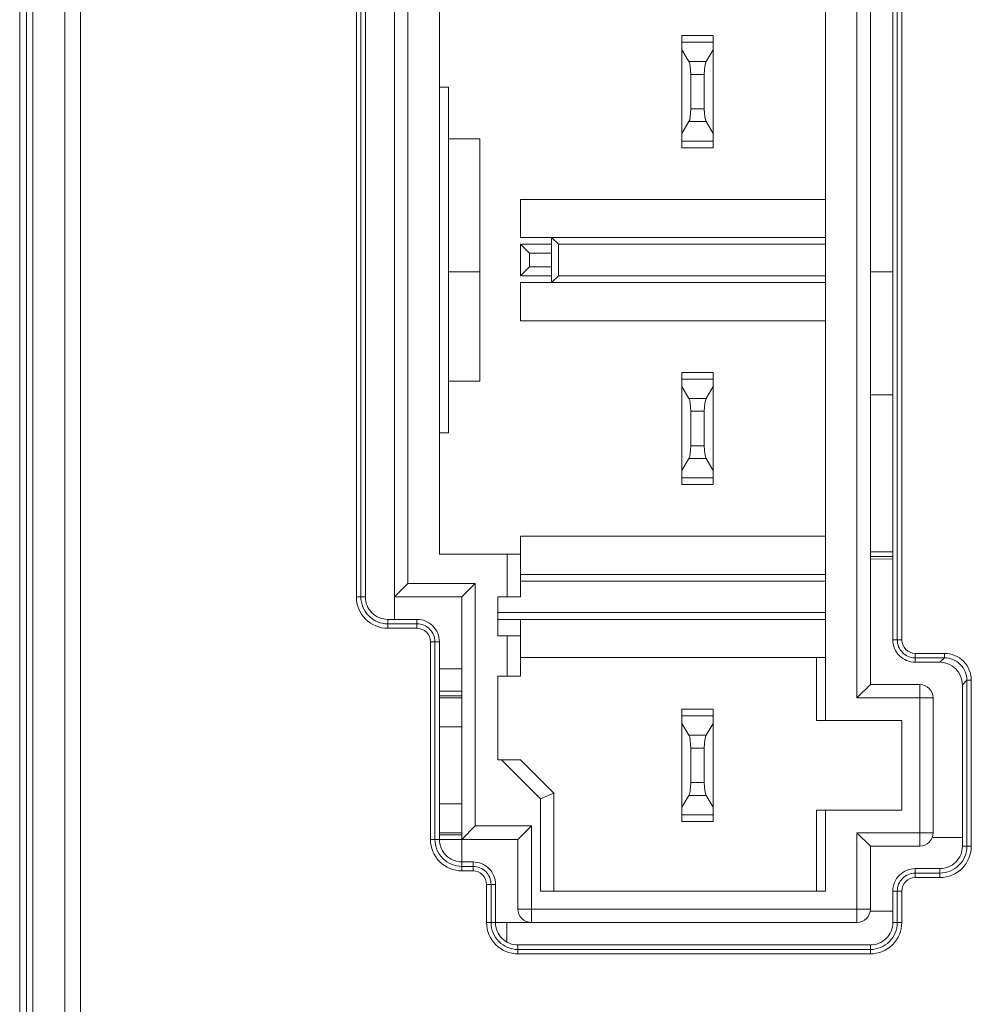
# Model space of a CAD drawing. Header units: millimetres. Extents: x -371 to 373, y -280 to 256.
# Tile 32 of 103: x -328 to -307, y 101 to 123. Entities that reach past the tile are written whole.
import ezdxf

# ---------------------------------------------------------------- set-up
doc = ezdxf.new("R2010")
doc.units = ezdxf.units.MM
doc.header["$MEASUREMENT"] = 0
doc.layers.add('layer 1', color=7, linetype='Continuous')

msp = doc.modelspace()

# ---------------------------------------------------------------- linework, layer by layer
at = {"layer": 'layer 1', "lineweight": 9}
for points in [[(-327.7082, 19.5762), (-327.7082, 19.5762), (-327.7082, 188.8762), (-327.7082, 188.8762)], [(-327.5582, 19.7265), (-327.5582, 19.7265), (-327.5582, 188.7259), (-327.5582, 188.7259)], [(-326.3511, 19.906), (-326.3511, 19.906), (-326.3511, 188.5464), (-326.3511, 188.5464)], [(-327.4117, 20.3934), (-327.4117, 20.3934), (-327.4117, 188.0591), (-327.4117, 188.0591)], [(-326.7046, 188.0591), (-326.7046, 188.0591), (-326.7046, 20.3934), (-326.7046, 20.3934)], [(-309.0582, 107.9762), (-309.0582, 107.9762), (-309.0582, 132.4762), (-309.0582, 132.4762)], [(-308.2582, 109.2705), (-308.2582, 109.2705), (-308.2582, 132.4762), (-308.2582, 132.4762)], [(-308.1583, 132.4762), (-308.1583, 132.4762), (-308.1583, 109.2705), (-308.1583, 109.2705)], [(-308.0589, 132.4762), (-308.0589, 132.4762), (-308.059, 109.2705), (-308.059, 109.2705)], [(-308.7582, 132.1762), (-308.7582, 132.1762), (-308.7582, 108.2762), (-308.7582, 108.2762)], [(-309.7582, 131.7762), (-309.7582, 131.7762), (-309.7582, 107.4762), (-309.7582, 107.4762)], [(-319.3582, 109.7262), (-319.3582, 109.7262), (-319.3582, 125.7262), (-319.3582, 125.7262)], [(-320.2075, 125.2262), (-320.2075, 125.2262), (-320.2075, 110.2262), (-320.2075, 110.2262)], [(-320.1081, 110.2262), (-320.1081, 110.2262), (-320.1081, 125.2262), (-320.1081, 125.2262)], [(-320.0082, 110.2262), (-320.0082, 110.2262), (-320.0082, 125.2262), (-320.0082, 125.2262)], [(-319.0582, 124.9262), (-319.0582, 124.9262), (-319.0582, 110.5262), (-319.0582, 110.5262)], [(-318.3582, 111.1762), (-318.3582, 111.1762), (-318.3582, 124.2762), (-318.3582, 124.2762)], [(-312.9582, 120.2262), (-312.9582, 120.2262), (-312.9582, 122.7262), (-312.9582, 122.7262)], [(-312.9582, 122.7262), (-312.9582, 122.7262), (-312.2582, 122.7262), (-312.2582, 122.7262)], [(-312.9582, 122.5762), (-312.9582, 122.5762), (-312.2582, 122.5762), (-312.2582, 122.5762)], [(-312.2582, 120.2262), (-312.2582, 120.2262), (-312.2582, 122.7262), (-312.2582, 122.7262)], [(-312.9582, 122.4096), (-312.9582, 122.4096), (-312.7992, 122.1446), (-312.7992, 122.1446)], [(-312.4172, 122.1446), (-312.4172, 122.1446), (-312.2582, 122.4096), (-312.2582, 122.4096)], [(-312.7992, 122.1446), (-312.7992, 122.1446), (-312.4172, 122.1446), (-312.4172, 122.1446)], [(-312.7582, 121.86), (-312.7582, 121.9891), (-312.7747, 122.1038), (-312.7992, 122.1446)], [(-312.4172, 122.1446), (-312.4417, 122.1038), (-312.4582, 121.9891), (-312.4582, 121.86)], [(-312.7582, 121.0924), (-312.7582, 121.0924), (-312.7582, 121.86), (-312.7582, 121.86)], [(-312.4582, 121.86), (-312.4582, 121.86), (-312.7582, 121.86), (-312.7582, 121.86)], [(-312.4582, 121.86), (-312.4582, 121.86), (-312.4582, 121.0924), (-312.4582, 121.0924)], [(-318.1582, 121.5762), (-318.1582, 121.5762), (-318.3582, 121.5762), (-318.3582, 121.5762)], [(-318.1582, 113.8762), (-318.1582, 113.8762), (-318.1582, 121.5762), (-318.1582, 121.5762)], [(-312.7992, 120.8078), (-312.7747, 120.8487), (-312.7582, 120.9633), (-312.7582, 121.0924)], [(-312.7582, 121.0924), (-312.7582, 121.0924), (-312.4582, 121.0924), (-312.4582, 121.0924)], [(-312.4582, 121.0924), (-312.4582, 120.9633), (-312.4417, 120.8487), (-312.4172, 120.8078)], [(-312.7992, 120.8078), (-312.7992, 120.8078), (-312.9582, 120.5429), (-312.9582, 120.5429)], [(-312.4172, 120.8078), (-312.4172, 120.8078), (-312.7992, 120.8078), (-312.7992, 120.8078)], [(-312.4172, 120.8078), (-312.4172, 120.8078), (-312.2582, 120.5429), (-312.2582, 120.5429)], [(-318.1582, 120.4262), (-318.1582, 120.4262), (-317.4582, 120.4262), (-317.4582, 120.4262)], [(-317.4582, 120.4262), (-317.4582, 120.4262), (-317.4582, 115.0262), (-317.4582, 115.0262)], [(-312.9582, 120.3762), (-312.9582, 120.3762), (-312.2582, 120.3762), (-312.2582, 120.3762)], [(-312.9582, 120.2262), (-312.9582, 120.2262), (-312.2582, 120.2262), (-312.2582, 120.2262)], [(-316.5482, 118.2262), (-316.5482, 118.2262), (-316.5482, 119.0762), (-316.5482, 119.0762)], [(-316.5482, 119.0762), (-316.5482, 119.0762), (-309.7582, 119.0762), (-309.7582, 119.0762)], [(-316.5482, 118.2262), (-316.5482, 118.2262), (-309.7582, 118.2262), (-309.7582, 118.2262)], [(-315.8582, 117.2262), (-315.8582, 117.2262), (-315.8582, 118.2262), (-315.8582, 118.2262)], [(-315.8582, 118.2262), (-315.8582, 118.2262), (-315.7082, 118.0762), (-315.7082, 118.0762)], [(-316.5482, 118.0762), (-316.5482, 118.0762), (-316.5482, 117.3762), (-316.5482, 117.3762)], [(-316.5482, 118.0762), (-316.5482, 118.0762), (-316.3482, 117.8762), (-316.3482, 117.8762)], [(-315.8582, 118.0762), (-315.8582, 118.0762), (-316.5482, 118.0762), (-316.5482, 118.0762)], [(-315.7082, 118.0762), (-315.7082, 118.0762), (-315.7082, 117.3762), (-315.7082, 117.3762)], [(-315.7082, 118.0762), (-315.7082, 118.0762), (-309.7582, 118.0762), (-309.7582, 118.0762)], [(-316.3482, 117.8762), (-316.3482, 117.8762), (-316.3482, 117.5762), (-316.3482, 117.5762)], [(-315.8582, 117.8762), (-315.8582, 117.8762), (-316.3482, 117.8762), (-316.3482, 117.8762)], [(-316.5482, 117.3762), (-316.5482, 117.3762), (-316.3482, 117.5762), (-316.3482, 117.5762)], [(-316.3482, 117.5762), (-316.3482, 117.5762), (-315.8582, 117.5762), (-315.8582, 117.5762)], [(-318.1582, 117.4662), (-318.1582, 117.4662), (-317.4582, 117.4662), (-317.4582, 117.4662)], [(-315.8582, 117.3762), (-315.8582, 117.3762), (-316.5482, 117.3762), (-316.5482, 117.3762)], [(-315.7082, 117.3762), (-315.7082, 117.3762), (-315.8582, 117.2262), (-315.8582, 117.2262)], [(-315.7082, 117.3762), (-315.7082, 117.3762), (-309.7582, 117.3762), (-309.7582, 117.3762)], [(-308.7582, 117.4662), (-308.7582, 117.4662), (-308.2582, 117.4662), (-308.2582, 117.4662)], [(-316.5482, 116.3762), (-316.5482, 116.3762), (-316.5482, 117.2262), (-316.5482, 117.2262)], [(-316.5482, 117.2262), (-316.5482, 117.2262), (-309.7582, 117.2262), (-309.7582, 117.2262)], [(-309.7582, 116.3762), (-309.7582, 116.3762), (-316.5482, 116.3762), (-316.5482, 116.3762)], [(-312.9582, 112.7262), (-312.9582, 112.7262), (-312.9582, 115.2262), (-312.9582, 115.2262)], [(-312.9582, 115.2262), (-312.9582, 115.2262), (-312.2582, 115.2262), (-312.2582, 115.2262)], [(-312.2582, 112.7262), (-312.2582, 112.7262), (-312.2582, 115.2262), (-312.2582, 115.2262)], [(-317.4582, 115.0262), (-317.4582, 115.0262), (-318.1582, 115.0262), (-318.1582, 115.0262)], [(-312.9582, 115.0762), (-312.9582, 115.0762), (-312.2582, 115.0762), (-312.2582, 115.0762)], [(-312.9582, 114.9096), (-312.9582, 114.9096), (-312.7992, 114.6446), (-312.7992, 114.6446)], [(-312.4172, 114.6446), (-312.4172, 114.6446), (-312.2582, 114.9096), (-312.2582, 114.9096)], [(-308.7582, 114.7262), (-308.7582, 114.7262), (-308.2582, 114.7262), (-308.2582, 114.7262)], [(-312.7992, 114.6446), (-312.7992, 114.6446), (-312.4172, 114.6446), (-312.4172, 114.6446)], [(-312.7582, 114.36), (-312.7582, 114.4891), (-312.7747, 114.6038), (-312.7992, 114.6446)], [(-312.4172, 114.6446), (-312.4417, 114.6038), (-312.4582, 114.4891), (-312.4582, 114.36)], [(-312.7582, 113.5924), (-312.7582, 113.5924), (-312.7582, 114.36), (-312.7582, 114.36)], [(-312.4582, 114.36), (-312.4582, 114.36), (-312.7582, 114.36), (-312.7582, 114.36)], [(-312.4582, 114.36), (-312.4582, 114.36), (-312.4582, 113.5924), (-312.4582, 113.5924)], [(-318.3582, 113.8762), (-318.3582, 113.8762), (-318.1582, 113.8762), (-318.1582, 113.8762)], [(-312.7992, 113.3078), (-312.7747, 113.3487), (-312.7582, 113.4633), (-312.7582, 113.5924)], [(-312.7582, 113.5924), (-312.7582, 113.5924), (-312.4582, 113.5924), (-312.4582, 113.5924)], [(-312.4582, 113.5924), (-312.4582, 113.4633), (-312.4417, 113.3487), (-312.4172, 113.3078)], [(-312.7992, 113.3078), (-312.7992, 113.3078), (-312.9582, 113.0429), (-312.9582, 113.0429)], [(-312.4172, 113.3078), (-312.4172, 113.3078), (-312.7992, 113.3078), (-312.7992, 113.3078)], [(-312.4172, 113.3078), (-312.4172, 113.3078), (-312.2582, 113.0429), (-312.2582, 113.0429)], [(-312.9582, 112.8762), (-312.9582, 112.8762), (-312.2582, 112.8762), (-312.2582, 112.8762)], [(-312.9582, 112.7262), (-312.9582, 112.7262), (-312.2582, 112.7262), (-312.2582, 112.7262)], [(-316.5482, 110.2262), (-316.5482, 110.2262), (-316.5482, 111.5762), (-316.5482, 111.5762)], [(-316.5482, 111.5762), (-316.5482, 111.5762), (-309.7582, 111.5762), (-309.7582, 111.5762)], [(-318.3582, 111.1762), (-318.3582, 111.1762), (-316.5482, 111.1762), (-316.5482, 111.1762)], [(-316.8482, 111.1762), (-316.8482, 111.1762), (-316.8482, 110.2262), (-316.8482, 110.2262)], [(-308.7582, 111.2262), (-308.7582, 111.2262), (-308.2582, 111.2262), (-308.2582, 111.2262)], [(-308.7582, 111.1262), (-308.7582, 111.1262), (-308.2582, 111.1262), (-308.2582, 111.1262)], [(-308.2582, 111.0731), (-308.2582, 111.0731), (-308.7582, 111.0687), (-308.7582, 111.0687)], [(-316.5482, 110.7262), (-316.5482, 110.7262), (-309.7582, 110.7262), (-309.7582, 110.7262)], [(-319.3582, 110.2262), (-319.3582, 110.2262), (-319.0582, 110.5262), (-319.0582, 110.5262)], [(-319.0582, 110.5262), (-319.0582, 110.5262), (-317.5582, 110.5262), (-317.5582, 110.5262)], [(-317.8582, 110.2262), (-317.8582, 110.2262), (-317.5582, 110.5262), (-317.5582, 110.5262)], [(-317.5582, 110.5262), (-317.5582, 110.5262), (-317.5582, 105.1262), (-317.5582, 105.1262)], [(-316.5482, 110.5762), (-316.5482, 110.5762), (-309.7582, 110.5762), (-309.7582, 110.5762)], [(-320.0082, 110.2262), (-320.0082, 110.2262), (-320.2075, 110.2262), (-320.2075, 110.2262)], [(-317.8582, 110.2262), (-317.8582, 110.2262), (-319.3582, 110.2262), (-319.3582, 110.2262)], [(-317.8582, 104.1269), (-317.8582, 104.1269), (-317.8582, 110.2262), (-317.8582, 110.2262)], [(-317.0582, 109.3612), (-317.0582, 109.3612), (-317.0582, 110.2262), (-317.0582, 110.2262)], [(-317.0582, 110.2262), (-317.0582, 110.2262), (-316.5482, 110.2262), (-316.5482, 110.2262)], [(-317.0582, 109.8762), (-317.0582, 109.8762), (-309.7582, 109.8762), (-309.7582, 109.8762)], [(-319.5082, 109.5269), (-319.5082, 109.5269), (-319.5082, 109.7262), (-319.5082, 109.7262)], [(-318.8582, 109.7262), (-318.8582, 109.7262), (-319.5082, 109.7262), (-319.5082, 109.7262)], [(-318.8582, 109.6263), (-318.8582, 109.6263), (-319.5082, 109.6263), (-319.5082, 109.6263)], [(-318.8582, 109.7262), (-318.8582, 109.7262), (-318.8582, 109.5269), (-318.8582, 109.5269)], [(-317.0582, 109.7262), (-317.0582, 109.7262), (-309.7582, 109.7262), (-309.7582, 109.7262)], [(-316.5482, 109.7262), (-316.5482, 109.7262), (-316.5482, 108.4612), (-316.5482, 108.4612)], [(-319.5082, 109.5269), (-319.5082, 109.5269), (-318.8582, 109.5269), (-318.8582, 109.5269)], [(-318.5575, 109.2262), (-318.5575, 109.2262), (-318.5575, 104.8262), (-318.5575, 104.8262)], [(-318.5575, 109.2262), (-318.5575, 109.2262), (-318.3582, 109.2262), (-318.3582, 109.2262)], [(-318.4581, 104.8262), (-318.4581, 104.8262), (-318.4581, 109.2262), (-318.4581, 109.2262)], [(-318.3582, 104.8262), (-318.3582, 104.8262), (-318.3582, 109.2262), (-318.3582, 109.2262)], [(-316.5482, 109.3612), (-316.5482, 109.3612), (-317.0582, 109.3612), (-317.0582, 109.3612)], [(-316.8482, 108.4612), (-316.8482, 108.4612), (-316.8482, 109.3612), (-316.8482, 109.3612)], [(-308.0589, 109.2705), (-308.0589, 109.2705), (-308.2582, 109.2705), (-308.2582, 109.2705)], [(-307.7582, 108.9698), (-307.7582, 108.9698), (-307.1076, 108.9698), (-307.1076, 108.9698)], [(-307.7582, 108.9698), (-307.7582, 108.9698), (-307.7582, 108.7705), (-307.7582, 108.7705)], [(-307.1076, 108.9698), (-307.1076, 108.9698), (-307.1076, 108.8704), (-307.1076, 108.8704)], [(-316.5482, 108.8762), (-316.5482, 108.8762), (-309.7582, 108.8762), (-309.7582, 108.8762)], [(-309.9582, 108.8762), (-309.9582, 108.8762), (-309.9582, 107.4762), (-309.9582, 107.4762)], [(-307.7582, 108.8704), (-307.7582, 108.8704), (-307.1076, 108.8704), (-307.1076, 108.8704)], [(-307.7582, 108.7705), (-307.7582, 108.7705), (-307.2075, 108.7705), (-307.2075, 108.7705)], [(-307.2075, 108.7705), (-307.2075, 108.7705), (-307.1076, 108.8704), (-307.1076, 108.8704)], [(-306.7082, 108.2712), (-306.7082, 108.5472), (-306.9315, 108.7705), (-307.2075, 108.7705)], [(-318.3582, 108.6262), (-318.3582, 108.6262), (-317.8582, 108.6262), (-317.8582, 108.6262)], [(-317.0582, 106.5962), (-317.0582, 106.5962), (-317.0582, 108.4612), (-317.0582, 108.4612)], [(-317.0582, 108.4612), (-317.0582, 108.4612), (-316.5482, 108.4612), (-316.5482, 108.4612)], [(-306.7082, 108.2712), (-306.7082, 108.2712), (-306.6083, 108.3711), (-306.6083, 108.3711)], [(-306.509, 108.3711), (-306.509, 108.3711), (-306.6083, 108.3711), (-306.6083, 108.3711)], [(-306.6083, 108.3711), (-306.6083, 108.3711), (-306.6083, 104.6762), (-306.6083, 104.6762)], [(-306.509, 108.3711), (-306.509, 108.3711), (-306.509, 104.6762), (-306.509, 104.6762)], [(-318.3582, 108.1262), (-318.3582, 108.1262), (-317.8582, 108.1262), (-317.8582, 108.1262)], [(-308.7582, 108.2762), (-308.7582, 108.2762), (-309.0582, 107.9762), (-309.0582, 107.9762)], [(-308.7582, 108.2762), (-308.7582, 108.2762), (-307.6582, 108.2762), (-307.6582, 108.2762)], [(-307.6582, 104.6762), (-307.6582, 104.6762), (-307.6582, 108.2762), (-307.6582, 108.2762)], [(-306.7082, 108.2712), (-306.7082, 108.2712), (-306.7082, 104.6762), (-306.7082, 104.6762)], [(-318.3582, 108.0262), (-318.3582, 108.0262), (-317.8582, 108.0262), (-317.8582, 108.0262)], [(-317.8582, 107.9762), (-317.8582, 107.9762), (-318.3582, 107.9762), (-318.3582, 107.9762)], [(-307.3582, 107.9762), (-307.3582, 107.9762), (-309.0582, 107.9762), (-309.0582, 107.9762)], [(-307.3582, 107.9762), (-307.3582, 107.9762), (-307.3582, 104.9762), (-307.3582, 104.9762)], [(-312.9582, 107.7262), (-312.9582, 107.7262), (-312.2582, 107.7262), (-312.2582, 107.7262)], [(-312.9582, 105.2262), (-312.9582, 105.2262), (-312.9582, 107.7262), (-312.9582, 107.7262)], [(-312.2582, 105.2262), (-312.2582, 105.2262), (-312.2582, 107.7262), (-312.2582, 107.7262)], [(-312.9582, 107.5762), (-312.9582, 107.5762), (-312.2582, 107.5762), (-312.2582, 107.5762)], [(-309.9582, 107.4762), (-309.9582, 107.4762), (-308.0582, 107.4762), (-308.0582, 107.4762)], [(-308.0582, 107.4762), (-308.0582, 107.4762), (-308.0582, 105.4762), (-308.0582, 105.4762)], [(-318.3582, 107.3362), (-318.3582, 107.3362), (-317.8582, 107.3362), (-317.8582, 107.3362)], [(-312.9582, 107.4096), (-312.9582, 107.4096), (-312.7992, 107.1446), (-312.7992, 107.1446)], [(-312.4172, 107.1446), (-312.4172, 107.1446), (-312.2582, 107.4096), (-312.2582, 107.4096)], [(-312.7992, 107.1446), (-312.7992, 107.1446), (-312.4172, 107.1446), (-312.4172, 107.1446)], [(-312.7582, 106.86), (-312.7582, 106.9891), (-312.7747, 107.1038), (-312.7992, 107.1446)], [(-312.4172, 107.1446), (-312.4417, 107.1038), (-312.4582, 106.9891), (-312.4582, 106.86)], [(-312.4582, 106.86), (-312.4582, 106.86), (-312.7582, 106.86), (-312.7582, 106.86)], [(-312.7582, 106.0924), (-312.7582, 106.0924), (-312.7582, 106.86), (-312.7582, 106.86)], [(-312.4582, 106.86), (-312.4582, 106.86), (-312.4582, 106.0924), (-312.4582, 106.0924)], [(-316.5482, 106.5962), (-316.5482, 106.5962), (-317.0582, 106.5962), (-317.0582, 106.5962)], [(-316.9725, 106.5962), (-316.9725, 106.5962), (-316.1082, 105.732), (-316.1082, 105.732)], [(-315.8082, 105.8562), (-315.8082, 105.8562), (-316.5482, 106.5962), (-316.5482, 106.5962)], [(-312.7992, 105.8078), (-312.7747, 105.8487), (-312.7582, 105.9633), (-312.7582, 106.0924)], [(-312.7582, 106.0924), (-312.7582, 106.0924), (-312.4582, 106.0924), (-312.4582, 106.0924)], [(-312.4582, 106.0924), (-312.4582, 105.9633), (-312.4417, 105.8487), (-312.4172, 105.8078)], [(-315.8082, 105.8562), (-315.8082, 105.8562), (-316.1082, 105.732), (-316.1082, 105.732)], [(-316.1082, 103.6762), (-316.1082, 103.6762), (-316.1082, 105.732), (-316.1082, 105.732)], [(-315.8082, 105.8562), (-315.8082, 105.8562), (-315.8082, 103.6762), (-315.8082, 103.6762)], [(-312.7992, 105.8078), (-312.7992, 105.8078), (-312.9582, 105.5429), (-312.9582, 105.5429)], [(-312.4172, 105.8078), (-312.4172, 105.8078), (-312.7992, 105.8078), (-312.7992, 105.8078)], [(-312.4172, 105.8078), (-312.4172, 105.8078), (-312.2582, 105.5429), (-312.2582, 105.5429)], [(-317.8582, 105.6162), (-317.8582, 105.6162), (-318.3582, 105.6162), (-318.3582, 105.6162)], [(-308.0582, 105.4762), (-308.0582, 105.4762), (-309.9582, 105.4762), (-309.9582, 105.4762)], [(-309.9582, 105.4762), (-309.9582, 105.4762), (-309.9582, 103.6762), (-309.9582, 103.6762)], [(-309.7582, 105.4762), (-309.7582, 105.4762), (-309.7582, 103.6762), (-309.7582, 103.6762)], [(-312.9582, 105.3762), (-312.9582, 105.3762), (-312.2582, 105.3762), (-312.2582, 105.3762)], [(-317.8582, 104.8262), (-317.8582, 104.8262), (-317.5582, 105.1262), (-317.5582, 105.1262)], [(-317.5582, 105.1262), (-317.5582, 105.1262), (-316.3082, 105.1262), (-316.3082, 105.1262)], [(-316.6082, 104.8262), (-316.6082, 104.8262), (-316.3082, 105.1262), (-316.3082, 105.1262)], [(-316.3082, 105.1262), (-316.3082, 105.1262), (-316.3082, 102.9762), (-316.3082, 102.9762)], [(-312.9582, 105.2262), (-312.9582, 105.2262), (-312.2582, 105.2262), (-312.2582, 105.2262)], [(-318.5575, 104.8262), (-318.5575, 104.8262), (-316.6082, 104.8262), (-316.6082, 104.8262)], [(-318.3582, 104.9762), (-318.3582, 104.9762), (-317.8582, 104.9762), (-317.8582, 104.9762)], [(-318.3582, 104.9262), (-318.3582, 104.9262), (-317.8582, 104.9262), (-317.8582, 104.9262)], [(-316.6082, 103.2762), (-316.6082, 103.2762), (-316.6082, 104.8262), (-316.6082, 104.8262)], [(-309.0582, 104.9762), (-309.0582, 104.9762), (-307.3582, 104.9762), (-307.3582, 104.9762)], [(-308.7582, 104.6762), (-308.7582, 104.6762), (-309.0582, 104.9762), (-309.0582, 104.9762)], [(-309.0582, 102.9762), (-309.0582, 102.9762), (-309.0582, 104.9762), (-309.0582, 104.9762)], [(-307.3591, 104.8715), (-307.3591, 104.8715), (-306.7065, 104.8658), (-306.7065, 104.8658)], [(-307.6582, 104.6762), (-307.6582, 104.6762), (-308.7582, 104.6762), (-308.7582, 104.6762)], [(-308.7582, 104.6762), (-308.7582, 104.6762), (-308.7582, 103.2762), (-308.7582, 103.2762)], [(-306.6083, 104.6762), (-306.6083, 104.6762), (-306.7082, 104.6762), (-306.7082, 104.6762)], [(-306.509, 104.6763), (-306.509, 104.6763), (-306.6083, 104.6763), (-306.6083, 104.6763)], [(-317.6082, 104.3262), (-317.6082, 104.3262), (-317.8582, 104.3262), (-317.8582, 104.3262)], [(-317.6082, 104.2263), (-317.6082, 104.2263), (-317.8582, 104.2263), (-317.8582, 104.2263)], [(-317.6082, 104.3262), (-317.6082, 104.3262), (-317.6082, 104.1269), (-317.6082, 104.1269)], [(-307.2082, 104.1762), (-307.2082, 104.1762), (-307.7582, 104.1762), (-307.7582, 104.1762)], [(-307.7582, 103.9769), (-307.7582, 103.9769), (-307.7582, 104.1762), (-307.7582, 104.1762)], [(-307.2082, 104.1762), (-307.2082, 104.1762), (-307.2082, 103.9769), (-307.2082, 103.9769)], [(-317.8582, 104.1269), (-317.8582, 104.1269), (-317.6082, 104.1269), (-317.6082, 104.1269)], [(-307.2082, 104.0763), (-307.2082, 104.0763), (-307.7582, 104.0763), (-307.7582, 104.0763)], [(-307.7582, 103.9769), (-307.7582, 103.9769), (-307.2082, 103.9769), (-307.2082, 103.9769)], [(-317.3075, 103.8262), (-317.3075, 103.8262), (-317.1082, 103.8262), (-317.1082, 103.8262)], [(-317.3075, 103.8262), (-317.3075, 103.8262), (-317.3075, 102.9762), (-317.3075, 102.9762)], [(-317.2081, 102.9762), (-317.2081, 102.9762), (-317.2081, 103.8262), (-317.2081, 103.8262)], [(-317.1082, 102.9762), (-317.1082, 102.9762), (-317.1082, 103.8262), (-317.1082, 103.8262)], [(-309.7582, 103.6762), (-309.7582, 103.6762), (-316.1082, 103.6762), (-316.1082, 103.6762)], [(-308.2582, 103.6762), (-308.2582, 103.6762), (-308.0589, 103.6762), (-308.0589, 103.6762)], [(-308.2582, 103.6762), (-308.2582, 103.6762), (-308.2582, 102.9762), (-308.2582, 102.9762)], [(-308.1583, 103.6762), (-308.1583, 103.6762), (-308.1583, 102.9762), (-308.1583, 102.9762)], [(-308.0589, 102.9762), (-308.0589, 102.9762), (-308.0589, 103.6762), (-308.0589, 103.6762)], [(-316.6082, 103.2762), (-316.6082, 103.2762), (-308.7582, 103.2762), (-308.7582, 103.2762)], [(-308.7661, 103.2262), (-308.7661, 103.2262), (-308.2582, 103.2262), (-308.2582, 103.2262)], [(-309.0582, 102.9762), (-309.0582, 102.9762), (-317.3075, 102.9762), (-317.3075, 102.9762)], [(-316.8582, 102.5532), (-316.8582, 102.5532), (-316.8582, 102.9762), (-316.8582, 102.9762)], [(-308.0589, 102.9762), (-308.0589, 102.9762), (-308.2582, 102.9762), (-308.2582, 102.9762)], [(-308.7582, 102.4762), (-308.7582, 102.4762), (-316.6082, 102.4762), (-316.6082, 102.4762)], [(-316.6082, 102.2769), (-316.6082, 102.2769), (-316.6082, 102.4762), (-316.6082, 102.4762)], [(-308.7582, 102.4762), (-308.7582, 102.4762), (-308.7582, 102.2769), (-308.7582, 102.2769)], [(-308.7582, 102.3763), (-308.7582, 102.3763), (-316.6082, 102.3763), (-316.6082, 102.3763)], [(-316.6082, 102.2769), (-316.6082, 102.2769), (-308.7582, 102.2769), (-308.7582, 102.2769)]]:
    msp.add_open_spline(points, degree=3, dxfattribs=at)
for points in [[(-320.2075, 110.2262), (-320.2075, 110.0408), (-320.1338, 109.8629), (-320.0027, 109.7318), (-320.0027, 109.7318), (-319.8715, 109.6006), (-319.6937, 109.5269), (-319.5082, 109.5269)], [(-320.1081, 110.2262), (-320.1081, 110.0671), (-320.0449, 109.9145), (-319.9324, 109.802), (-319.9324, 109.802), (-319.8199, 109.6896), (-319.6673, 109.6263), (-319.5082, 109.6263)], [(-320.0082, 110.2262), (-320.0082, 110.0936), (-319.9555, 109.9664), (-319.8617, 109.8727), (-319.8617, 109.8727), (-319.768, 109.7789), (-319.6408, 109.7262), (-319.5082, 109.7262)], [(-318.3582, 109.2262), (-318.3582, 109.3588), (-318.4109, 109.486), (-318.5046, 109.5798), (-318.5046, 109.5798), (-318.5984, 109.6735), (-318.7256, 109.7262), (-318.8582, 109.7262)], [(-318.4581, 109.2262), (-318.4581, 109.3323), (-318.5002, 109.4341), (-318.5753, 109.5092), (-318.5753, 109.5092), (-318.6503, 109.5842), (-318.7521, 109.6263), (-318.8582, 109.6263)], [(-318.5575, 109.2262), (-318.5575, 109.306), (-318.5892, 109.3825), (-318.6456, 109.4389), (-318.6456, 109.4389), (-318.7019, 109.4953), (-318.7784, 109.5269), (-318.8582, 109.5269)], [(-308.2582, 109.2705), (-308.2582, 109.1379), (-308.2055, 109.0107), (-308.1117, 108.917), (-308.1117, 108.917), (-308.018, 108.8232), (-307.8908, 108.7705), (-307.7582, 108.7705)], [(-308.1583, 109.2705), (-308.1583, 109.1644), (-308.1162, 109.0626), (-308.0411, 108.9876), (-308.0411, 108.9876), (-307.9661, 108.9126), (-307.8643, 108.8704), (-307.7582, 108.8704)], [(-308.059, 109.2705), (-308.059, 109.1908), (-308.0273, 109.1143), (-307.9709, 109.0579), (-307.9709, 109.0579), (-307.9145, 109.0014), (-307.838, 108.9698), (-307.7582, 108.9698)], [(-307.1076, 108.9698), (-306.9549, 108.9697), (-306.7957, 108.906), (-306.6842, 108.7945), (-306.6842, 108.7945), (-306.5728, 108.683), (-306.509, 108.5238), (-306.509, 108.3711)], [(-307.1076, 108.8704), (-306.9802, 108.8705), (-306.8474, 108.8173), (-306.7544, 108.7244), (-306.7544, 108.7244), (-306.6614, 108.6314), (-306.6083, 108.4985), (-306.6083, 108.3711)], [(-307.3582, 107.9762), (-307.3582, 108.0558), (-307.3898, 108.1321), (-307.4461, 108.1884), (-307.4461, 108.1884), (-307.5023, 108.2446), (-307.5786, 108.2762), (-307.6582, 108.2762)], [(-318.5575, 104.8262), (-318.5575, 104.6408), (-318.4838, 104.4629), (-318.3527, 104.3318), (-318.3527, 104.3318), (-318.2215, 104.2006), (-318.0437, 104.1269), (-317.8582, 104.1269)], [(-318.4581, 104.8262), (-318.4581, 104.6671), (-318.3949, 104.5145), (-318.2824, 104.402), (-318.2824, 104.402), (-318.1699, 104.2896), (-318.0173, 104.2263), (-317.8582, 104.2263)], [(-318.3582, 104.8262), (-318.3582, 104.6936), (-318.3055, 104.5664), (-318.2117, 104.4727), (-318.2117, 104.4727), (-318.118, 104.3789), (-317.9908, 104.3262), (-317.8582, 104.3262)], [(-307.6582, 104.6762), (-307.5786, 104.6762), (-307.5023, 104.7078), (-307.4461, 104.7641), (-307.4461, 104.7641), (-307.3898, 104.8203), (-307.3582, 104.8967), (-307.3582, 104.9762)], [(-307.2082, 103.977), (-307.0227, 103.977), (-306.8449, 104.0507), (-306.7138, 104.1818), (-306.7138, 104.1818), (-306.5826, 104.3129), (-306.509, 104.4908), (-306.509, 104.6762)], [(-307.2082, 104.0763), (-307.0491, 104.0763), (-306.8965, 104.1395), (-306.784, 104.252), (-306.784, 104.252), (-306.6715, 104.3645), (-306.6083, 104.5171), (-306.6083, 104.6762)], [(-307.2082, 104.1762), (-307.0756, 104.1762), (-306.9484, 104.2289), (-306.8546, 104.3227), (-306.8546, 104.3227), (-306.7609, 104.4164), (-306.7082, 104.5436), (-306.7082, 104.6762)], [(-317.1082, 103.8262), (-317.1082, 103.9588), (-317.1609, 104.086), (-317.2546, 104.1798), (-317.2546, 104.1798), (-317.3484, 104.2735), (-317.4756, 104.3262), (-317.6082, 104.3262)], [(-317.2081, 103.8262), (-317.2081, 103.9323), (-317.2502, 104.0341), (-317.3253, 104.1092), (-317.3253, 104.1092), (-317.4003, 104.1842), (-317.5021, 104.2263), (-317.6082, 104.2263)], [(-307.7582, 104.1762), (-307.8908, 104.1762), (-308.018, 104.1235), (-308.1117, 104.0298), (-308.1117, 104.0298), (-308.2055, 103.936), (-308.2582, 103.8088), (-308.2582, 103.6762)], [(-317.3075, 103.8262), (-317.3075, 103.906), (-317.3392, 103.9825), (-317.3956, 104.0389), (-317.3956, 104.0389), (-317.4519, 104.0953), (-317.5284, 104.1269), (-317.6082, 104.1269)], [(-307.7582, 104.0763), (-307.8643, 104.0763), (-307.9661, 104.0342), (-308.0411, 103.9592), (-308.0411, 103.9592), (-308.1162, 103.8841), (-308.1583, 103.7823), (-308.1583, 103.6762)], [(-307.7582, 103.9769), (-307.8379, 103.9769), (-307.9144, 103.9453), (-307.9708, 103.8889), (-307.9708, 103.8889), (-308.0272, 103.8325), (-308.0589, 103.756), (-308.0589, 103.6762)], [(-316.6082, 103.2762), (-316.6082, 103.1967), (-316.5766, 103.1203), (-316.5203, 103.0641), (-316.5203, 103.0641), (-316.4641, 103.0078), (-316.3878, 102.9762), (-316.3082, 102.9762)], [(-309.0582, 102.9762), (-308.9786, 102.9762), (-308.9023, 103.0078), (-308.8461, 103.0641), (-308.8461, 103.0641), (-308.7898, 103.1203), (-308.7582, 103.1967), (-308.7582, 103.2762)], [(-317.3075, 102.9762), (-317.3075, 102.7908), (-317.2338, 102.6129), (-317.1027, 102.4818), (-317.1027, 102.4818), (-316.9715, 102.3506), (-316.7937, 102.2769), (-316.6082, 102.2769)], [(-317.2081, 102.9762), (-317.2081, 102.8171), (-317.1449, 102.6645), (-317.0324, 102.552), (-317.0324, 102.552), (-316.9199, 102.4396), (-316.7673, 102.3763), (-316.6082, 102.3763)], [(-317.1082, 102.9762), (-317.1082, 102.8436), (-317.0555, 102.7164), (-316.9617, 102.6227), (-316.9617, 102.6227), (-316.868, 102.5289), (-316.7408, 102.4762), (-316.6082, 102.4762)], [(-308.7582, 102.2769), (-308.5727, 102.2769), (-308.3949, 102.3506), (-308.2637, 102.4818), (-308.2637, 102.4818), (-308.1326, 102.6129), (-308.0589, 102.7908), (-308.0589, 102.9762)], [(-308.7582, 102.3763), (-308.5991, 102.3763), (-308.4465, 102.4396), (-308.334, 102.552), (-308.334, 102.552), (-308.2215, 102.6645), (-308.1583, 102.8171), (-308.1583, 102.9762)], [(-308.7582, 102.4762), (-308.6256, 102.4762), (-308.4984, 102.5289), (-308.4046, 102.6227), (-308.4046, 102.6227), (-308.3109, 102.7164), (-308.2582, 102.8436), (-308.2582, 102.9762)]]:
    msp.add_open_spline(points, degree=3, knots=[0, 0, 0, 0, 0.3333333, 0.3333333, 0.3333333, 0.3333333, 1, 1, 1, 1], dxfattribs=at)

doc.saveas('drawing.dxf')
